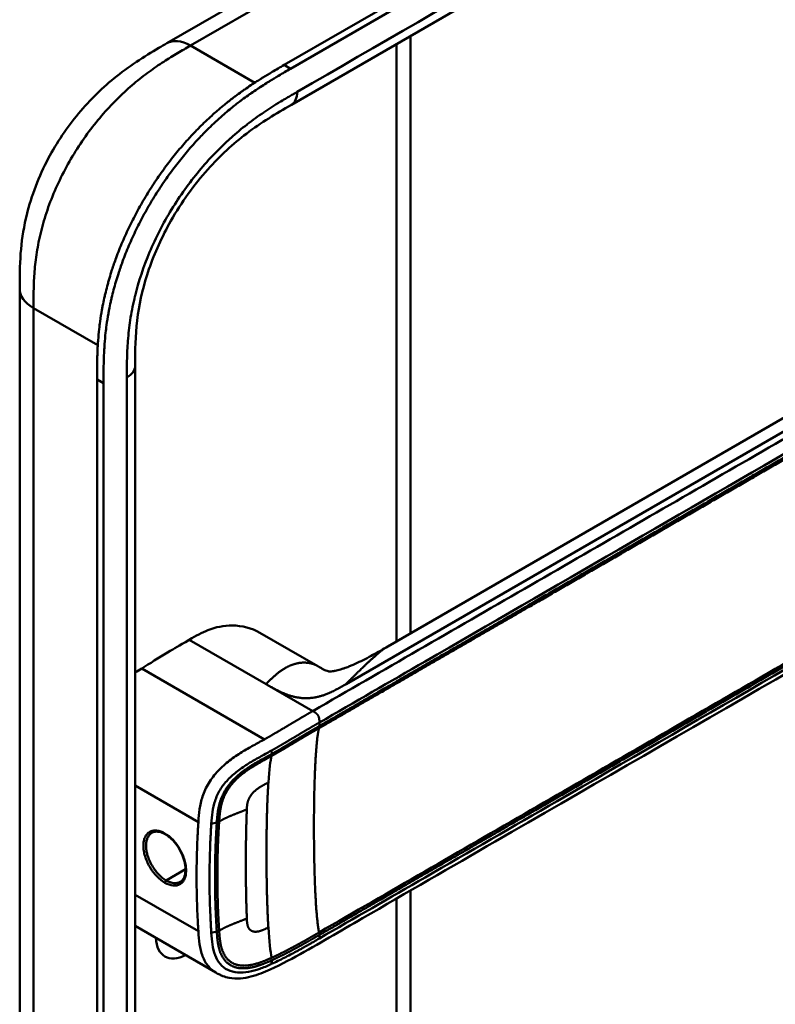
# Model space of a CAD drawing. Header units: millimetres. Extents: x 20 to 833, y 20 to 574.
# Tile 7 of 14: x 363 to 395, y 122 to 164. Entities that reach past the tile are written whole.
import ezdxf

# ---------------------------------------------------------------- set-up
doc = ezdxf.new("R2010")
doc.units = ezdxf.units.MM
doc.header["$LTSCALE"] = 2
doc.layers.add('Sichtbare Kanten(DIN)', color=7, linetype='Continuous', lineweight=50)
doc.layers.add('Sichtbare tangentiale Kanten(DIN)', color=7, linetype='Continuous', lineweight=50)

msp = doc.modelspace()

# ---------------------------------------------------------------- linework, layer by layer
at = {"layer": 'Sichtbare Kanten(DIN)'}
for p, q in [((374.357, 162.2027), (419.0241, 187.9912)), ((419.2985, 187.8328), (374.6314, 162.0443)), ((415.6561, 184.181), (374.6656, 160.5151)), ((369.3854, 163.1212), (379.3139, 168.8534)), ((379.7107, 163.4279), (379.7107, 138.1122)), ((369.3854, 163.1212), (369.3853, 163.1212)), ((374.6656, 160.5151), (374.6656, 160.5151)), ((378.762, 137.5645), (410.5259, 155.9034)), ((363.1451, 152.7187), (363.1451, 152.7187)), ((368.0422, 149.4527), (368.0422, 149.4527)), ((368.0422, 149.4527), (368.0422, 87.5847)), ((366.4265, 86.355), (366.4265, 148.8762)), ((366.7008, 148.7178), (366.7008, 86.1966)), ((373.3313, 138.1431), (375.7887, 136.7243)), ((379.7107, 136.5651), (379.7107, 136.5651)), ((379.7107, 136.4161), (379.7107, 136.4158)), ((376.2186, 134.3996), (376.2186, 134.3996)), ((376.0063, 134.277), (376.0063, 134.277)), ((371.5592, 132.2886), (371.5591, 132.2886)), ((373.0864, 131.4068), (373.085, 131.4076)), ((371.5399, 130.4993), (371.5399, 130.4993)), ((379.7107, 127.5632), (379.7107, 127.5629)), ((371.4402, 126.869), (371.4401, 126.8689)), ((379.7107, 127.2155), (379.7107, 95.3999)), ((371.2075, 126.7926), (371.2075, 126.7926)), ((371.4629, 123.7406), (368.0422, 125.7149)), ((371.4629, 123.7407), (371.463, 123.7406))]:
    msp.add_line(p, q, dxfattribs=at)
for centre, major_axis, start_param, end_param in [((372.2162, 131.9092), (2.26, 3.9144), 0.3164294, 0.3165), ((372.1597, 131.9419), (2.3, 3.9837), 0.270097, 0.2704121), ((371.99, 132.0399), (2.3, 3.9837), 0.1844181, 0.184904), ((372.0748, 131.9909), (2.32, 4.0184), 0.2193705, 0.2198811), ((372.1031, 131.9745), (2.34, 4.053), 0.2262186, 0.226799), ((371.932, 132.0714), (-2.261, -3.9162), 2.5325496, 2.5325511), ((371.8768, 132.1052), (-1.91, -3.3082), 2.5413111, 2.5413123), ((371.9338, 132.0729), (1.9497, 3.377), 5.7005662, 5.7005701), ((372.0748, 131.9909), (-2.32, -4.0184), 2.3384095, 2.3384277), ((372.2162, 131.9092), (-2.26, -3.9144), 2.3823088, 2.382329), ((372.1597, 131.9419), (2.3, 3.9837), 5.5060549, 5.5060748), ((372.1031, 131.9745), (2.34, 4.053), 4.1190865, 4.1192294), ((371.9334, 132.0722), (-2.2598, -3.9142), 0.6585477, 0.6585517), ((372.1031, 131.9745), (-2.76, -4.7805), 0.9483002, 0.9484259), ((372.1031, 131.9744), (-2.7599, -4.7803), 0.6388765, 0.6388798), ((372.0465, 132.0072), (2.8, 4.8497), 3.7970446, 3.7970475), ((370.2363, 126.0304), (-0.93, -1.6108), 5.5405395, 7.0259838), ((370.2364, 126.0304), (0.93, 1.6108), 4.3477813, 4.3477961)]:
    msp.add_ellipse(centre, major_axis=major_axis, ratio=0.5773503, start_param=start_param, end_param=end_param, dxfattribs=at)
for points, knots in [([(363.1451, 152.7187), (363.1451, 153.1935), (363.1467, 153.695), (363.2232, 154.6947), (363.2928, 155.194), (363.5889, 156.5025), (363.8924, 157.3327), (364.6415, 158.7895), (365.0723, 159.446), (366.0343, 160.6333), (366.5786, 161.1735), (367.7658, 162.144), (368.4241, 162.561), (369.1641, 162.9934), (369.2753, 163.0576), (369.3853, 163.1212)], [0, 0, 0, 0, 0.4369338, 0.4369338, 0.8428774, 0.8428774, 1.4971764, 1.4971764, 2.0733605, 2.0733605, 2.6620567, 2.6620567, 3.3167243, 3.3167243, 3.4334883, 3.4334883, 3.4334883, 3.4334883]), ([(366.4265, 148.8762), (366.4264, 148.9737), (366.4265, 149.1694), (366.4281, 149.4163), (366.4317, 149.6655), (366.4366, 149.8669), (366.4462, 150.1217), (366.4569, 150.3277), (366.4782, 150.6401), (366.507, 150.9571), (366.5601, 151.3879), (366.6118, 151.7161), (366.6734, 152.0479), (366.7194, 152.2707), (366.7835, 152.5512), (366.8401, 152.777), (366.9173, 153.0602), (366.9843, 153.2876), (367.0925, 153.6292), (367.2107, 153.9714), (367.4068, 154.484), (367.6004, 154.9371), (367.8647, 155.4976), (368.0933, 155.9402), (368.3989, 156.4837), (368.6585, 156.9094), (369, 157.4277), (369.286, 157.8306), (369.6578, 158.3174), (369.9661, 158.6924), (370.3228, 159.0961), (370.5657, 159.3549), (370.8121, 159.605), (370.9781, 159.7674), (371.2292, 160.0041), (371.4828, 160.2314), (371.824, 160.5192), (372.0817, 160.7236), (372.3405, 160.919), (372.5131, 161.0448), (372.729, 161.1967), (372.9018, 161.3142), (373.1175, 161.4564), (373.29, 161.5667), (373.5481, 161.7273), (373.8907, 161.9332), (374.188, 162.1053), (374.357, 162.2027)], [-0.99999789, -0.99999789, -0.99999789, -0.99999789, -0.9791648, -0.9583317, -0.94791516, -0.92708206, -0.91666552, -0.89583243, -0.88541588, -0.85416624, -0.83333315, -0.80208351, -0.79166696, -0.77083387, -0.76041733, -0.73958423, -0.72916769, -0.70833459, -0.69791805, -0.66666841, -0.64583532, -0.60416913, -0.58333604, -0.54166985, -0.52083676, -0.47917058, -0.45833749, -0.4166713, -0.39583821, -0.35417202, -0.33333893, -0.30208929, -0.29167275, -0.27083965, -0.26042311, -0.22917347, -0.20834038, -0.17709074, -0.16667419, -0.1458411, -0.13542455, -0.11459146, -0.10417491, -0.08334182, -0.07292528, -0.04167564, -0.00000945, -0.00000945, -0.00000945, -0.00000945]), ([(374.6314, 162.0443), (374.4624, 161.9469), (374.1651, 161.7748), (373.8225, 161.5689), (373.5643, 161.4083), (373.3919, 161.298), (373.1761, 161.1558), (373.0034, 161.0383), (372.7875, 160.8864), (372.6148, 160.7606), (372.3561, 160.5652), (372.0983, 160.3608), (371.7571, 160.073), (371.5035, 159.8457), (371.2524, 159.609), (371.0865, 159.4466), (370.8401, 159.1965), (370.5971, 158.9377), (370.2404, 158.534), (369.9322, 158.159), (369.5604, 157.6722), (369.2743, 157.2693), (368.9329, 156.751), (368.6732, 156.3253), (368.3677, 155.7818), (368.139, 155.3392), (367.8748, 154.7787), (367.6812, 154.3256), (367.4851, 153.813), (367.3668, 153.4708), (367.2587, 153.1292), (367.1917, 152.9018), (367.1144, 152.6186), (367.0579, 152.3928), (366.9938, 152.1123), (366.9477, 151.8895), (366.8862, 151.5577), (366.8345, 151.2295), (366.7814, 150.7986), (366.7526, 150.4817), (366.7313, 150.1693), (366.7206, 149.9633), (366.7109, 149.7085), (366.706, 149.5071), (366.7024, 149.2579), (366.7009, 149.011), (366.7008, 148.8153), (366.7008, 148.7178)], [0.00000945, 0.00000945, 0.00000945, 0.00000945, 0.04167564, 0.07292528, 0.08334182, 0.10417491, 0.11459146, 0.13542455, 0.1458411, 0.16667419, 0.17709074, 0.20834038, 0.22917347, 0.26042311, 0.27083965, 0.29167275, 0.30208929, 0.33333893, 0.35417202, 0.39583821, 0.4166713, 0.45833749, 0.47917058, 0.52083676, 0.54166985, 0.58333604, 0.60416913, 0.64583532, 0.66666841, 0.69791805, 0.70833459, 0.72916769, 0.73958423, 0.76041733, 0.77083387, 0.79166696, 0.80208351, 0.83333315, 0.85416624, 0.88541588, 0.89583243, 0.91666552, 0.92708206, 0.94791516, 0.9583317, 0.9791648, 0.99999789, 0.99999789, 0.99999789, 0.99999789]), ([(374.6656, 160.5151), (374.0174, 160.1409), (373.3856, 159.7671), (372.2004, 158.867), (371.6404, 158.3575), (370.5456, 157.1322), (370.0048, 156.3832), (369.183, 154.9393), (368.8636, 154.2368), (368.402, 152.895), (368.2473, 152.2412), (368.0643, 150.9642), (368.0444, 150.3403), (368.0423, 149.6261), (368.0422, 149.5396), (368.0422, 149.4527)], [0, 0, 0, 0, 0.6879669, 0.6879669, 1.3038123, 1.3038123, 1.9808139, 1.9808139, 2.5499758, 2.5499758, 3.0916176, 3.0916176, 3.6723622, 3.6723622, 3.7522068, 3.7522068, 3.7522068, 3.7522068]), ([(363.1451, 90.8506), (363.1452, 101.7373), (363.1452, 112.6239), (363.1452, 133.2466), (363.1452, 142.9826), (363.1451, 152.7187)], [0, 0, 0, 0, 10, 10, 18.9431402, 18.9431402, 18.9431402, 18.9431402]), ([(417.9256, 151.3361), (417.9256, 151.3344), (417.9256, 151.3325), (417.9256, 151.3284), (417.9256, 151.3263), (417.9256, 151.3215), (417.9256, 151.3187), (417.9256, 151.3118), (417.9256, 151.3076), (417.9255, 151.2964), (417.9255, 151.2895), (417.9253, 151.269), (417.9251, 151.2559), (417.9242, 151.2121), (417.9233, 151.183), (417.918, 151.0724), (417.911, 150.9957), (417.8713, 150.7079), (417.8147, 150.5099), (417.5965, 149.9983), (417.3888, 149.6997), (416.7908, 149.0202), (416.3591, 148.6525), (415.0611, 147.6746), (414.1184, 147.0996), (410.7019, 145.0823), (408.1922, 143.6595), (398.2397, 137.9132), (390.7753, 133.6037), (381.4331, 128.2099), (379.5553, 127.1258), (376.7386, 125.4996), (375.8053, 124.9406), (374.3812, 124.1656), (373.9, 123.9101), (373.101, 123.5996), (372.8101, 123.5152), (372.3521, 123.4811), (372.1862, 123.4879), (371.9351, 123.5374), (371.8476, 123.5621), (371.7143, 123.6127), (371.6682, 123.6326), (371.5969, 123.6671), (371.5719, 123.6799), (371.5332, 123.7008), (371.5195, 123.7084), (371.4986, 123.7201), (371.4913, 123.7243), (371.4767, 123.7326), (371.4693, 123.7369), (371.463, 123.7406)], [0, 0, 0, 0, 0.0015693, 0.0015693, 0.0031492, 0.0031492, 0.0052201, 0.0052201, 0.0084119, 0.0084119, 0.0140935, 0.0140935, 0.0258235, 0.0258235, 0.0543739, 0.0543739, 0.1367443, 0.1367443, 0.370735, 0.370735, 0.7707148, 0.7707148, 1.3385523, 1.3385523, 2.3616312, 2.3616312, 5.0008226, 5.0008226, 12.9180133, 12.9180133, 14.9097114, 14.9097114, 15.9055627, 15.9055627, 16.4065893, 16.4065893, 16.6697032, 16.6697032, 16.8160635, 16.8160635, 16.8946476, 16.8946476, 16.9358818, 16.9358818, 16.9576471, 16.9576471, 16.9693218, 16.9693218, 16.9756154, 16.9756154, 16.9823433, 16.9823433, 16.9823433, 16.9823433]), ([(373.3305, 138.1432), (372.9869, 138.3407), (372.5802, 138.4464), (372.1495, 138.4479), (371.8098, 138.449), (371.4645, 138.3833), (371.1278, 138.2506), (370.8727, 138.1499), (370.6235, 138.0106), (370.3389, 137.8463)], [-0.73806122, -0.73806122, -0.73806122, -0.73806122, -0.42878477, -0.42878477, -0.42878477, -0.18487096, -0.18487096, -0.18487096, -0.00001546, -0.00001546, -0.00001546, -0.00001546]), ([(370.3389, 137.8464), (369.8413, 137.5591), (369.7628, 137.5134), (369.044, 137.0802), (368.6512, 136.8356), (368.3225, 136.6278)], [-0.69057806, -0.69057806, -0.69057806, -0.69057806, -0.34908841, -0.34908841, 0, 0, 0, 0]), ([(375.912, 136.6536), (375.9595, 136.6269), (375.998, 136.6061), (376.0699, 136.5691), (376.1005, 136.555), (376.1718, 136.5247), (376.2002, 136.5162), (376.2506, 136.5043), (376.267, 136.5014), (376.3277, 136.5007), (376.356, 136.5008), (376.4307, 136.5106), (376.4479, 136.5131), (376.485, 136.5195), (376.5044, 136.5231), (376.5588, 136.5344), (376.5975, 136.5433), (376.6741, 136.5633), (376.7125, 136.5741), (376.7984, 136.6), (376.8467, 136.6157), (376.966, 136.6568), (377.0367, 136.6832), (377.2278, 136.7587), (377.3451, 136.8097), (377.6932, 136.9702), (377.9138, 137.085), (378.344, 137.3217), (378.5524, 137.4435), (378.7569, 137.5616)], [0, 0, 0, 0, 0.0653217, 0.0653217, 0.1474417, 0.1474417, 0.2985335, 0.2985335, 0.4753374, 0.4753374, 0.5728362, 0.5728362, 0.5972868, 0.5972868, 0.6185927, 0.6185927, 0.6518423, 0.6518423, 0.681874, 0.681874, 0.7194972, 0.7194972, 0.7770733, 0.7770733, 0.8797941, 0.8797941, 1.0925218, 1.0925218, 1.3110677, 1.3110677, 1.3110677, 1.3110677]), ([(369.3197, 129.6028), (369.2328, 129.653), (369.1458, 129.6869), (368.9858, 129.7195), (368.9116, 129.718), (368.8145, 129.6927), (368.784, 129.6802), (368.756, 129.6641)], [0, 0, 0, 0, 0.09445482, 0.09445482, 0.18928642, 0.18928642, 0.23743914, 0.23743914, 0.23743914, 0.23743914]), ([(369.9566, 127.586), (370.0207, 127.623), (370.0745, 127.6831), (370.1482, 127.8399), (370.1707, 127.935), (370.1815, 128.1381), (370.1736, 128.2459), (370.1311, 128.4685), (370.0961, 128.5859), (370.0031, 128.8169), (369.9433, 128.9332), (369.8073, 129.1479), (369.7293, 129.2493), (369.5646, 129.4248), (369.4758, 129.501), (369.365, 129.5756), (369.3423, 129.5898), (369.3197, 129.6028)], [0, 0, 0, 0, 0.11378453, 0.11378453, 0.21825511, 0.21825511, 0.31239214, 0.31239214, 0.40684043, 0.40684043, 0.50259599, 0.50259599, 0.59804204, 0.59804204, 0.69367934, 0.69367934, 0.71826247, 0.71826247, 0.71826247, 0.71826247])]:
    msp.add_open_spline(points, degree=3, knots=knots, dxfattribs=at)
for points, degree in [([(378.7602, 137.5635), (378.7597, 137.5632), (378.7593, 137.5629), (378.7588, 137.5627), (378.7583, 137.5624), (378.7579, 137.5621), (378.7574, 137.5618), (378.7569, 137.5616)], 7), ([(368.3225, 136.6278), (368.2295, 136.569), (368.1359, 136.5096), (368.0422, 136.4481)], 3), ([(375.7797, 136.7294), (375.8066, 136.7139), (375.8333, 136.6985), (375.8597, 136.6833), (375.8859, 136.6684), (375.912, 136.6536)], 5), ([(375.7797, 136.7294), (375.7812, 136.7286), (375.7827, 136.7277), (375.7842, 136.7269), (375.7857, 136.726), (375.7872, 136.7252), (375.7887, 136.7243)], 6), ([(368.756, 129.6641), (368.7559, 129.664), (368.7558, 129.664), (368.7558, 129.664)], 3), ([(372.7404, 129.2545), (372.7405, 129.2545), (372.7406, 129.2545), (372.7408, 129.2545)], 3), ([(372.7394, 127.5863), (372.7392, 127.5862), (372.7391, 127.5861), (372.7389, 127.586)], 3)]:
    msp.add_open_spline(points, degree=degree, dxfattribs=at)
at = {"layer": 'Sichtbare tangentiale Kanten(DIN)'}
for p, q in [((370.3886, 163.024), (380.3139, 168.7543)), ((370.3886, 163.024), (370.3854, 163.0221)), ((373.1115, 161.4519), (370.3886, 163.024)), ((379.1249, 137.774), (379.1249, 163.0897)), ((369.2977, 162.3693), (369.2977, 162.3694)), ((374.6314, 162.0443), (374.357, 162.2027)), ((367.1814, 160.6619), (367.1813, 160.6619)), ((411.1676, 155.7033), (376.9848, 135.9678)), ((363.7576, 153.179), (363.7576, 153.179)), ((366.4576, 150.3279), (363.7309, 151.9021)), ((366.7008, 148.7178), (366.4265, 148.8762)), ((373.5927, 135.9677), (370.3389, 137.8463)), ((368.3225, 136.6278), (373.5249, 133.6242)), ((379.1249, 136.2269), (379.1249, 136.2269)), ((379.1249, 136.0776), (379.1249, 136.0779)), ((373.6379, 135.9416), (373.5927, 135.9677)), ((375.5743, 134.8237), (373.6379, 135.9417)), ((375.8543, 134.3387), (375.8543, 134.1892)), ((376.066, 134.3115), (376.066, 134.3115)), ((373.8384, 133.0077), (373.8279, 133.152)), ((368.0422, 131.664), (370.7231, 130.1162)), ((371.5041, 130.099), (371.2714, 130.0481)), ((371.2082, 128.7144), (371.2082, 128.7144)), ((371.444, 128.8506), (371.444, 128.8506)), ((370.1777, 128.1195), (369.3597, 127.6472)), ((370.652, 128.3933), (370.652, 128.3933)), ((368.0422, 127.0395), (370.7231, 125.4917)), ((379.1249, 127.2247), (379.1249, 127.225)), ((379.1249, 94.5832), (379.1249, 126.8773)), ((371.5041, 125.4745), (371.2714, 125.4237)), ((375.8543, 125.3368), (375.8543, 125.1874)), ((373.8384, 124.263), (373.8279, 124.1075))]:
    msp.add_line(p, q, dxfattribs=at)
for centre, major_axis, ratio, start_param, end_param in [((374.1172, 125.0738), (-0.2073, 7.9779), 0.0587695, 0.180326, 0.5674652), ((374.1162, 131.8653), (-0.1731, -7.7407), 0.0622014, 5.6449555, 6.0325705)]:
    msp.add_ellipse(centre, major_axis=major_axis, ratio=ratio, start_param=start_param, end_param=end_param, dxfattribs=at)
for points, degree in [([(415.9046, 184.7303), (402.2411, 176.8417), (388.5776, 168.953), (374.9141, 161.0642)], 3), ([(370.3854, 163.0221), (369.9948, 163.2476), (369.6413, 163.2689), (369.3854, 163.1212)], 3), ([(374.6656, 160.5151), (374.8191, 160.6037), (374.914, 160.7937), (374.9141, 161.0642)], 3), ([(363.7309, 151.9022), (363.3404, 152.1276), (363.1451, 152.4231), (363.1451, 152.7187)], 3), ([(363.7309, 151.9021), (363.731, 120.9682), (363.7309, 90.0341)], 2), ([(368.0422, 149.4527), (368.0422, 149.2754), (367.9251, 149.0981), (367.6908, 148.9628)], 3), ([(367.6908, 148.9628), (367.6908, 128.3401), (367.6908, 107.7175), (367.6909, 87.0948)], 3), ([(378.7569, 137.5616), (378.6215, 137.4834), (378.463, 137.3731), (378.2749, 137.222), (378.0483, 137.0193), (377.7709, 136.7517), (377.4249, 136.4053), (376.9848, 135.9678)], 7), ([(373.5928, 135.9677), (373.9484, 136.3218), (374.2361, 136.6094), (374.5572, 136.8081), (374.9032, 136.9159), (375.2332, 136.937), (375.5221, 136.8746), (375.7797, 136.7294)], 7), ([(376.9848, 135.9678), (376.2582, 135.5483), (375.7239, 135.2399), (374.9453, 135.224), (374.3967, 135.5054), (373.6891, 135.9121)], 5), ([(375.5743, 134.8237), (375.6885, 134.7577), (375.792, 134.698), (375.8543, 134.59), (375.8543, 134.4706), (375.8543, 134.3387)], 5), ([(375.8416, 134.0996), (375.6668, 133.498), (375.5795, 131.3015), (375.5795, 128.5399), (375.6669, 126.2431), (375.8416, 125.441)], 5), ([(372.7773, 130.6554), (372.7869, 130.8677), (372.7923, 131.049), (372.8854, 131.2451), (373.0334, 131.4176), (373.2397, 131.5733), (373.4503, 131.6718), (373.6903, 131.7947)], 7), ([(373.6903, 131.7947), (373.6264, 130.8274), (373.5945, 129.5059), (373.5945, 128.0542), (373.6264, 126.6959), (373.6903, 125.6547)], 5), ([(371.6036, 130.1378), (371.8094, 130.2644), (372.0409, 130.3704), (372.287, 130.4649), (372.5362, 130.5568), (372.7773, 130.6554)], 5), ([(372.7773, 126.0309), (372.7397, 126.9768), (372.7275, 127.9092), (372.7279, 128.8344), (372.7397, 129.753), (372.7773, 130.6554)], 5), ([(369.3197, 129.6028), (369.3093, 129.6088), (369.3029, 129.6219), (369.3031, 129.6404)], 3), ([(369.3031, 127.5482), (369.3026, 127.5844), (369.3281, 127.6289), (369.3597, 127.6472)], 3), ([(371.6036, 125.5134), (371.8094, 125.64), (372.0409, 125.746), (372.2869, 125.8404), (372.5362, 125.9324), (372.7773, 126.0309)], 5), ([(372.7773, 126.0309), (372.7868, 125.809), (372.7925, 125.6142), (372.8849, 125.4757), (373.0338, 125.4069), (373.2395, 125.4292), (373.4504, 125.5329), (373.6903, 125.6547)], 7)]:
    msp.add_open_spline(points, degree=degree, dxfattribs=at)
for points, degree, knots in [([(370.3854, 163.0221), (370.2072, 162.9192), (370.0248, 162.8139), (369.841, 162.7045), (369.6469, 162.5889), (369.4512, 162.4688), (369.2559, 162.3424), (369.0491, 162.2085), (368.8427, 162.0676), (368.6381, 161.9183), (368.4223, 161.7607), (368.2083, 161.5938), (367.9968, 161.416), (367.7752, 161.2298), (367.5563, 161.0317), (367.3429, 160.823), (367.1215, 160.6065), (366.906, 160.3785), (366.698, 160.1405), (366.4852, 159.897), (366.2803, 159.643), (366.0838, 159.3787), (365.8859, 159.1126), (365.6967, 158.8362), (365.5168, 158.5492), (365.3369, 158.2623), (365.167, 157.9655), (365.0116, 157.6662), (364.8545, 157.3638), (364.7113, 157.0574), (364.583, 156.7498), (364.4543, 156.4412), (364.3406, 156.1314), (364.2427, 155.8237), (364.1452, 155.5177), (364.0633, 155.2132), (363.9968, 154.9159), (363.9305, 154.6197), (363.8801, 154.334), (363.8417, 154.0532), (363.8048, 153.7832), (363.7792, 153.5177), (363.7622, 153.2539), (363.7465, 153.0115), (363.7384, 152.7705), (363.7345, 152.5325), (363.731, 152.3187), (363.7309, 152.1071), (363.7309, 151.9022)], 3, [0, 0, 0, 0, 0.1902217, 0.1902217, 0.1902217, 0.3910459, 0.3910459, 0.3910459, 0.6037782, 0.6037782, 0.6037782, 0.8282217, 0.8282217, 0.8282217, 1.0633883, 1.0633883, 1.0633883, 1.3072782, 1.3072782, 1.3072782, 1.5568293, 1.5568293, 1.5568293, 1.8081601, 1.8081601, 1.8081601, 2.0594434, 2.0594434, 2.0594434, 2.3133314, 2.3133314, 2.3133314, 2.5680226, 2.5680226, 2.5680226, 2.8214462, 2.8214462, 2.8214462, 3.0739819, 3.0739819, 3.0739819, 3.3167289, 3.3167289, 3.3167289, 3.5398143, 3.5398143, 3.5398143, 3.7401487, 3.7401487, 3.7401487, 3.7401487]), ([(374.9141, 161.0642), (374.8532, 161.029), (374.7923, 160.9939), (374.7314, 160.9587), (374.6743, 160.9257), (374.6173, 160.8925), (374.5602, 160.8591), (374.5317, 160.8425), (374.5032, 160.8258), (374.4746, 160.809), (374.3911, 160.7598), (374.3075, 160.7101), (374.2179, 160.656), (374.2158, 160.6547), (374.2136, 160.6534), (374.2114, 160.6521), (373.9606, 160.5005), (373.7351, 160.3577), (373.5067, 160.2039), (373.5025, 160.2011), (373.4984, 160.1983), (373.4942, 160.1955), (373.2621, 160.0387), (373.0277, 159.8703), (372.7949, 159.6904), (372.7926, 159.6886), (372.7903, 159.6869), (372.7881, 159.6851), (372.5543, 159.5042), (372.3221, 159.3115), (372.0928, 159.1062), (372.091, 159.1046), (372.0893, 159.1031), (372.0875, 159.1015), (371.6256, 158.6873), (371.1742, 158.2194), (370.7573, 157.7177), (370.3373, 157.2124), (369.9377, 156.6547), (369.5848, 156.077), (369.2314, 155.4986), (368.9133, 154.8808), (368.6548, 154.2694), (368.3972, 153.6602), (368.1865, 153.0285), (368.0357, 152.4167), (368.0354, 152.4153), (368.035, 152.4139), (368.0347, 152.4126), (367.96, 152.1089), (367.8988, 151.8062), (367.8508, 151.5096), (367.8504, 151.5071), (367.85, 151.5046), (367.8496, 151.5022), (367.802, 151.207), (367.7671, 150.9153), (367.7431, 150.6327), (367.7427, 150.6279), (367.7423, 150.6231), (367.7419, 150.6183), (367.7186, 150.3407), (367.7051, 150.0703), (367.6979, 149.7825), (367.6978, 149.7781), (367.6977, 149.7737), (367.6976, 149.7693), (367.6908, 149.4896), (367.6908, 149.2262), (367.6908, 148.9628)], 3, [37.4953956, 37.4953956, 37.4953956, 37.4953956, 37.5599869, 37.5599869, 37.5599869, 37.6205127, 37.6205127, 37.6205127, 37.6507756, 37.6507756, 37.6507756, 37.7394301, 37.7394301, 37.7394301, 37.7415642, 37.7415642, 37.7415642, 37.9889156, 37.9889156, 37.9889156, 37.9934173, 37.9934173, 37.9934173, 38.244735, 38.244735, 38.244735, 38.2471853, 38.2471853, 38.2471853, 38.4996214, 38.4996214, 38.4996214, 38.5015831, 38.5015831, 38.5015831, 39.0103267, 39.0103267, 39.0103267, 39.5228845, 39.5228845, 39.5228845, 40.0360406, 40.0360406, 40.0360406, 40.5473013, 40.5473013, 40.5473013, 40.5484434, 40.5484434, 40.5484434, 40.802185, 40.802185, 40.802185, 40.8043063, 40.8043063, 40.8043063, 41.056838, 41.056838, 41.056838, 41.0611339, 41.0611339, 41.0611339, 41.3095794, 41.3095794, 41.3095794, 41.3133935, 41.3133935, 41.3133935, 41.5553404, 41.5553404, 41.5553404, 41.5553404]), ([(411.4532, 155.5384), (410.7082, 155.1081), (409.9595, 154.676), (408.4627, 153.8118), (407.7139, 153.3795), (406.2179, 152.5158), (405.4707, 152.0844), (403.9769, 151.2219), (403.2304, 150.7909), (400.9901, 149.4975), (399.4956, 148.6346), (396.5043, 146.9076), (395.008, 146.0437), (392.0174, 144.3171), (390.5232, 143.4544), (387.5347, 141.729), (386.0401, 140.8661), (383.0492, 139.1392), (381.5531, 138.2755), (378.5639, 136.5496), (377.0717, 135.6881), (375.5743, 134.8236)], 3, [28.6566098, 28.6566098, 28.6566098, 28.6566098, 29.448344, 29.448344, 30.2411649, 30.2411649, 31.0339858, 31.0339858, 31.8268067, 31.8268067, 33.4124485, 33.4124485, 34.9980903, 34.9980903, 36.5837322, 36.5837322, 38.169374, 38.169374, 39.7550158, 39.7550158, 41.3406575, 41.3406575, 41.3406575, 41.3406575]), ([(375.8393, 134.0982), (375.8414, 134.0995), (376.7309, 134.6134), (378.5231, 135.6477), (381.2254, 137.2082), (384.8114, 139.2783), (389.2944, 141.8668), (393.7823, 144.4578), (398.2662, 147.0467), (402.3015, 149.3764), (405.8906, 151.4487), (408.5817, 153.0022), (410.3749, 154.0378), (411.2721, 154.5555), (411.7206, 154.8145)], 5, [20.6435054, 20.6435054, 20.6435054, 20.6435054, 20.6435054, 20.6435054, 20.6473042, 22.2329473, 23.8185904, 25.4042335, 26.9898766, 28.5755197, 30.1611628, 31.7468058, 32.5396274, 33.3326459, 33.3326459, 33.3326459, 33.3326459, 33.3326459, 33.3326459]), ([(375.8543, 134.3387), (377.3517, 135.2031), (378.8439, 136.0647), (380.3385, 136.9276), (385.8112, 140.0873), (391.2837, 143.2468), (396.7611, 146.4092), (400.4394, 148.5329), (404.1066, 150.6502), (407.7865, 152.7747), (409.1014, 153.5339), (410.4198, 154.2948), (411.7332, 155.0534)], 3, [0, 0, 0, 0, 1.5856418, 1.5856418, 1.5856418, 7.3915416, 7.3915416, 7.3915416, 11.2904322, 11.2904322, 11.2904322, 12.683632, 12.683632, 12.683632, 12.683632]), ([(411.733, 154.904), (411.7329, 154.9039), (411.2845, 154.6449), (410.3874, 154.1272), (408.5942, 153.0917), (405.9032, 151.5382), (402.3141, 149.4659), (398.2788, 147.1363), (393.7949, 144.5473), (389.3071, 141.9564), (384.8223, 139.3669), (381.237, 137.2972), (378.535, 135.7368), (376.7436, 134.703), (375.8543, 134.1892)], 5, [0, 0, 0, 0, 0, 0, 0.0001149, 0.7929364, 1.585758, 3.1714011, 4.7570442, 6.3426873, 7.9283304, 9.5139735, 11.0996166, 12.6881676, 12.6881676, 12.6881676, 12.6881676, 12.6881676, 12.6881676]), ([(375.8522, 125.3356), (375.8542, 125.3368), (376.744, 125.8502), (378.5358, 126.885), (381.2383, 128.445), (384.824, 130.5154), (389.3072, 133.1037), (393.795, 135.6948), (398.2788, 138.2836), (402.3141, 140.6133), (405.9035, 142.6858), (408.5946, 144.2393), (410.3877, 145.2748), (411.2848, 145.7924), (411.7332, 146.0515)], 5, [20.6437384, 20.6437384, 20.6437384, 20.6437384, 20.6437384, 20.6437384, 20.6474288, 22.2330696, 23.8187104, 25.4043512, 26.989992, 28.5756328, 30.1612736, 31.7469144, 32.5397348, 33.3329244, 33.3329244, 33.3329244, 33.3329244, 33.3329244, 33.3329244]), ([(411.7205, 146.1556), (410.9729, 145.724), (410.2255, 145.2925), (408.7307, 144.4295), (407.9834, 143.998), (405.741, 142.7033), (404.2456, 141.84), (401.2555, 140.1136), (399.7608, 139.2507), (396.7714, 137.5248), (395.2767, 136.6617), (392.2862, 134.9352), (390.7906, 134.0717), (387.8005, 132.3454), (386.3062, 131.4827), (383.3177, 129.7572), (381.8227, 128.894), (378.8266, 127.1643), (377.3235, 126.296), (375.8416, 125.441)], 3, [3.0147053, 3.0147053, 3.0147053, 3.0147053, 3.8078678, 3.8078678, 4.6006882, 4.6006882, 6.186329, 6.186329, 7.7719698, 7.7719698, 9.3576106, 9.3576106, 10.9432514, 10.9432514, 12.5288922, 12.5288922, 14.114533, 14.114533, 15.703149, 15.703149, 15.703149, 15.703149]), ([(411.7332, 145.9021), (408.9179, 144.276), (406.0933, 142.6459), (403.2801, 141.0216), (397.5018, 137.6856), (391.7109, 134.3422), (385.9302, 131.0047), (384.0679, 129.9294), (382.2039, 128.8532), (380.3379, 127.776), (378.8374, 126.9096), (377.334, 126.0414), (375.8543, 125.1874)], 3, [23.2299829, 23.2299829, 23.2299829, 23.2299829, 26.2168354, 26.2168354, 26.2168354, 32.3515912, 32.3515912, 32.3515912, 34.3279835, 34.3279835, 34.3279835, 35.9173864, 35.9173864, 35.9173864, 35.9173864]), ([(375.5743, 134.8237), (375.5225, 134.7938), (375.4274, 134.7388), (375.2891, 134.6589), (375.0931, 134.5448), (374.8437, 134.3979), (374.5949, 134.2498), (374.3408, 134.0982), (374.0805, 133.9431), (373.8612, 133.8151), (373.6976, 133.7209), (373.5881, 133.6593), (373.5306, 133.6273), (373.5249, 133.6242)], 5, [0, 0, 0, 0, 0, 0, 0.0885648, 0.1771296, 0.26569441, 0.35425921, 0.44282401, 0.53138881, 0.61995362, 0.70851842, 0.71828181, 0.71828181, 0.71828181, 0.71828181, 0.71828181, 0.71828181]), ([(373.8277, 133.1518), (373.8278, 133.1519), (373.8808, 133.1815), (373.9872, 133.2414), (374.1482, 133.3341), (374.3636, 133.4599), (374.6259, 133.6162), (374.8795, 133.7676), (375.1274, 133.9151), (375.3751, 134.061), (375.5698, 134.1743), (375.7076, 134.254), (375.8025, 134.3088), (375.8543, 134.3387)], 5, [0.00008405, 0.00008405, 0.00008405, 0.00008405, 0.00008405, 0.00008405, 0.00030268, 0.08886749, 0.17743229, 0.26599709, 0.35456189, 0.4431267, 0.5316915, 0.6202563, 0.7088211, 0.7088211, 0.7088211, 0.7088211, 0.7088211, 0.7088211]), ([(373.8291, 132.9201), (373.8291, 132.9202), (373.8826, 132.9501), (373.9893, 133.0103), (374.1489, 133.102), (374.3595, 133.226), (374.6173, 133.3789), (374.8682, 133.5298), (375.1156, 133.6758), (375.3571, 133.8196), (375.5504, 133.9313), (375.6949, 134.0148), (375.7904, 134.07), (375.8369, 134.0969)], 5, [19.94535764, 19.94535764, 19.94535764, 19.94535764, 19.94535764, 19.94535764, 19.94542406, 20.03315907, 20.12089408, 20.2086291, 20.29636411, 20.38409913, 20.47183414, 20.55956915, 20.64266413, 20.64266413, 20.64266413, 20.64266413, 20.64266413, 20.64266413]), ([(375.8543, 134.1892), (375.8068, 134.1618), (375.7103, 134.106), (375.5647, 134.0219), (375.3704, 133.9096), (375.1265, 133.7644), (374.879, 133.6184), (374.6268, 133.4667), (374.3692, 133.3139), (374.1578, 133.1894), (373.9984, 133.0978), (373.8917, 133.0376), (373.8384, 133.0077)], 5, [0, 0, 0, 0, 0, 0, 0.08482586, 0.17256087, 0.26029588, 0.3480309, 0.43576591, 0.52350093, 0.61123594, 0.69852104, 0.69852104, 0.69852104, 0.69852104, 0.69852104, 0.69852104]), ([(373.5249, 133.6242), (373.3689, 133.5373), (373.2133, 133.4535), (373.0529, 133.3649), (372.8924, 133.2762), (372.7274, 133.1828), (372.5585, 133.0784), (372.3897, 132.974), (372.217, 132.8584), (372.0476, 132.7278), (371.8782, 132.5972), (371.7122, 132.4513), (371.5601, 132.2897), (371.4081, 132.1281), (371.2707, 131.9507), (371.159, 131.7667), (371.0473, 131.5827), (370.9616, 131.3929), (370.9002, 131.2073), (370.8387, 131.0218), (370.8005, 130.8403), (370.7749, 130.6627), (370.7493, 130.4852), (370.7361, 130.3118), (370.7247, 130.1399), (370.7242, 130.132), (370.7236, 130.1241), (370.7231, 130.1162)], 3, [0.7182822, 0.7182822, 0.7182822, 0.7182822, 0.8785131, 0.8785131, 0.8785131, 1.0388395, 1.0388395, 1.0388395, 1.1991659, 1.1991659, 1.1991659, 1.3594922, 1.3594922, 1.3594922, 1.5198186, 1.5198186, 1.5198186, 1.680145, 1.680145, 1.680145, 1.8404714, 1.8404714, 1.8404714, 2.0007978, 2.0007978, 2.0007978, 2.0081391, 2.0081391, 2.0081391, 2.0081391]), ([(371.2714, 130.0481), (371.2826, 130.2169), (371.2954, 130.3817), (371.3187, 130.5432), (371.342, 130.705), (371.3759, 130.8641), (371.428, 131.0213), (371.4801, 131.1785), (371.5505, 131.3337), (371.6414, 131.4832), (371.7323, 131.6326), (371.8434, 131.7759), (371.9697, 131.9097), (372.096, 132.0436), (372.2372, 132.1679), (372.3864, 132.2828), (372.5356, 132.3977), (372.6927, 132.5031), (372.8507, 132.6008), (373.0088, 132.6985), (373.1676, 132.7885), (373.3254, 132.8757), (373.4832, 132.9629), (373.6403, 133.0475), (373.7995, 133.1361), (373.8088, 133.1413), (373.8181, 133.1465), (373.8274, 133.1517)], 3, [0, 0, 0, 0, 0.159971, 0.159971, 0.159971, 0.3202974, 0.3202974, 0.3202974, 0.4806238, 0.4806238, 0.4806238, 0.6409502, 0.6409502, 0.6409502, 0.8012765, 0.8012765, 0.8012765, 0.9616029, 0.9616029, 0.9616029, 1.1219293, 1.1219293, 1.1219293, 1.2822557, 1.2822557, 1.2822557, 1.2916213, 1.2916213, 1.2916213, 1.2916213]), ([(373.8384, 133.0077), (373.8381, 133.0075), (373.7567, 132.9619), (373.5935, 132.8715), (373.3466, 132.7371), (373.0094, 132.547), (372.566, 132.2546), (372.1474, 131.8871), (371.8136, 131.4463), (371.6162, 130.9791), (371.5467, 130.6221), (371.5224, 130.3591), (371.5099, 130.1858), (371.5041, 130.099)], 5, [0, 0, 0, 0, 0, 0, 0.0004489, 0.1333037, 0.2661584, 0.3990131, 0.5318678, 0.6647225, 0.7975772, 0.9304319, 1.0644705, 1.0644705, 1.0644705, 1.0644705, 1.0644705, 1.0644705]), ([(371.6036, 130.1378), (371.6093, 130.2236), (371.6218, 130.3949), (371.6458, 130.6518), (371.7133, 130.9949), (371.8987, 131.4332), (372.2049, 131.8413), (372.5925, 132.1865), (373.0149, 132.4673), (373.3431, 132.6527), (373.5864, 132.7852), (373.7483, 132.8749), (373.8291, 132.9201)], 5, [18.8826218, 18.8826218, 18.8826218, 18.8826218, 18.8826218, 18.8826218, 19.0154411, 19.1482958, 19.2811505, 19.4140052, 19.5468599, 19.6797147, 19.8125694, 19.9453572, 19.9453572, 19.9453572, 19.9453572, 19.9453572, 19.9453572]), ([(370.7231, 130.1162), (370.7227, 130.1098), (370.7221, 130.1003), (370.7216, 130.0924), (370.7159, 130.0054), (370.7105, 129.9182), (370.7054, 129.8306), (370.6999, 129.7352), (370.6947, 129.6393), (370.69, 129.5432), (370.6805, 129.3508), (370.6725, 129.1575), (370.6661, 128.9643), (370.6597, 128.7712), (370.655, 128.5783), (370.6518, 128.3858), (370.6487, 128.1934), (370.6471, 128.0014), (370.6471, 127.8094), (370.6471, 127.6174), (370.6487, 127.4253), (370.6518, 127.2324), (370.655, 127.0395), (370.6597, 126.8459), (370.6661, 126.6518), (370.6725, 126.4577), (370.6805, 126.2632), (370.69, 126.0695), (370.6947, 125.9726), (370.6999, 125.876), (370.7054, 125.7798), (370.711, 125.6833), (370.7169, 125.5874), (370.7231, 125.4917)], 3, [0, 0, 0, 0, 0.0074095, 0.0074095, 0.0074095, 0.0884674, 0.0884674, 0.0884674, 0.1765972, 0.1765972, 0.1765972, 0.352857, 0.352857, 0.352857, 0.5291167, 0.5291167, 0.5291167, 0.7053764, 0.7053764, 0.7053764, 0.8816361, 0.8816361, 0.8816361, 1.0578959, 1.0578959, 1.0578959, 1.2341556, 1.2341556, 1.2341556, 1.3222855, 1.3222855, 1.3222855, 1.4107319, 1.4107319, 1.4107319, 1.4107319]), ([(371.2714, 125.4237), (371.2709, 125.4319), (371.2703, 125.4408), (371.2697, 125.4494), (371.2636, 125.5434), (371.2578, 125.6383), (371.2523, 125.7335), (371.2468, 125.8287), (371.2417, 125.9242), (371.237, 126.02), (371.2276, 126.2117), (371.2197, 126.4041), (371.2134, 126.5962), (371.1836, 127.5), (371.1892, 128.3913), (371.2291, 129.289), (371.2316, 129.345), (371.2342, 129.4009), (371.237, 129.4567), (371.2417, 129.5518), (371.2468, 129.6466), (371.2523, 129.7411), (371.2578, 129.8355), (371.2636, 129.9295), (371.2697, 130.0227), (371.2703, 130.0312), (371.2708, 130.0396), (371.2714, 130.0481)], 3, [0, 0, 0, 0, 0.0080362, 0.0080362, 0.0080362, 0.096166, 0.096166, 0.096166, 0.1842959, 0.1842959, 0.1842959, 0.3605556, 0.3605556, 0.3605556, 1.1901476, 1.1901476, 1.1901476, 1.2418542, 1.2418542, 1.2418542, 1.3299841, 1.3299841, 1.3299841, 1.418114, 1.418114, 1.418114, 1.4261482, 1.4261482, 1.4261482, 1.4261482]), ([(371.5041, 130.099), (371.5041, 130.0989), (371.4965, 129.9843), (371.4831, 129.7555), (371.4626, 129.4075), (371.4456, 128.9485), (371.4297, 128.37), (371.4262, 127.7928), (371.4297, 127.2143), (371.4456, 126.6343), (371.4626, 126.1715), (371.4831, 125.8216), (371.4965, 125.5903), (371.5041, 125.4745)], 5, [0.0000012, 0.0000012, 0.0000012, 0.0000012, 0.0000012, 0.0000012, 0.0000376, 0.1769417, 0.3538457, 0.5307497, 0.7076537, 0.8845577, 1.0614618, 1.2383658, 1.415305, 1.415305, 1.415305, 1.415305, 1.415305, 1.415305]), ([(371.6036, 125.5134), (371.6036, 125.5134), (371.6036, 125.5142), (371.5959, 125.6304), (371.5825, 125.8627), (371.562, 126.212), (371.5449, 126.6754), (371.5291, 127.254), (371.5256, 127.8315), (371.5291, 128.4079), (371.5449, 128.9859), (371.562, 129.4456), (371.5825, 129.793), (371.596, 130.0227), (371.6036, 130.1378)], 5, [17.4648757, 17.4648757, 17.4648757, 17.4648757, 17.4648757, 17.4648757, 17.4649058, 17.4661327, 17.6430367, 17.8199407, 17.9968447, 18.1737487, 18.3506528, 18.5275568, 18.7044608, 18.8826218, 18.8826218, 18.8826218, 18.8826218, 18.8826218, 18.8826218]), ([(368.3913, 129.1129), (368.3913, 129.1129), (368.3913, 129.1814), (368.4029, 129.3118), (368.4558, 129.4798), (368.541, 129.614), (368.6558, 129.7088), (368.7948, 129.7605), (369.006, 129.7705), (369.185, 129.7086), (369.3031, 129.6404)], 3, [0, 0, 0, 0, 0.00001441, 0.06149449, 0.12297456, 0.18445463, 0.24593471, 0.30741478, 0.36889486, 0.49185516, 0.49185516, 0.49185516, 0.49185516]), ([(368.7558, 129.664), (368.7337, 129.6512), (368.7128, 129.6364), (368.6933, 129.6196), (368.6779, 129.6063), (368.6633, 129.5918), (368.6495, 129.5761), (368.6183, 129.5403), (368.5916, 129.4984), (368.57, 129.4512), (368.5513, 129.4105), (368.5365, 129.3659), (368.5257, 129.3179), (368.524, 129.3103), (368.5224, 129.3027), (368.5209, 129.2949), (368.5099, 129.2382), (368.5044, 129.1771), (368.5044, 129.113), (368.5044, 129.0488), (368.5099, 128.9816), (368.5209, 128.9126), (368.5227, 128.9012), (368.5246, 128.8897), (368.5268, 128.8781), (368.5374, 128.8201), (368.5519, 128.7608), (368.57, 128.7013), (368.5916, 128.6299), (368.6183, 128.558), (368.6495, 128.4871), (368.6638, 128.4546), (368.6791, 128.4223), (368.6953, 128.3903), (368.7144, 128.3526), (368.7348, 128.3152), (368.7563, 128.2786), (368.796, 128.2109), (368.8395, 128.1455), (368.886, 128.0835), (368.9205, 128.0375), (368.9566, 127.9934), (368.9941, 127.9516), (369.0071, 127.9371), (369.0203, 127.9229), (369.0336, 127.909), (369.1369, 127.801), (369.249, 127.7111), (369.3597, 127.6472)], 3, [0.2462104, 0.2462104, 0.2462104, 0.2462104, 0.28039586, 0.28039586, 0.28039586, 0.30740052, 0.30740052, 0.30740052, 0.3688806, 0.3688806, 0.3688806, 0.42198928, 0.42198928, 0.42198928, 0.43036067, 0.43036067, 0.43036067, 0.49184075, 0.49184075, 0.49184075, 0.55332082, 0.55332082, 0.55332082, 0.56350228, 0.56350228, 0.56350228, 0.61480089, 0.61480089, 0.61480089, 0.67628097, 0.67628097, 0.67628097, 0.70445979, 0.70445979, 0.70445979, 0.73776104, 0.73776104, 0.73776104, 0.79924112, 0.79924112, 0.79924112, 0.84487201, 0.84487201, 0.84487201, 0.86072119, 0.86072119, 0.86072119, 0.98368134, 0.98368134, 0.98368134, 0.98368134]), ([(369.3031, 129.6404), (369.4213, 129.5722), (369.5992, 129.428), (369.8074, 129.1758), (369.9437, 128.9652), (370.0558, 128.7393), (370.1387, 128.5081), (370.1901, 128.2799), (370.207, 128.0645), (370.19, 127.8692), (370.1386, 127.7021), (370.0558, 127.5692), (369.9437, 127.4759), (369.8073, 127.4258), (369.5992, 127.4175), (369.4212, 127.48), (369.3031, 127.5482)], 3, [0, 0, 0, 0, 0.12296025, 0.1844403, 0.24592035, 0.3074004, 0.36888045, 0.4303605, 0.49184055, 0.5533206, 0.61480065, 0.6762807, 0.73776075, 0.7992408, 0.86072085, 0.98368095, 0.98368095, 0.98368095, 0.98368095]), ([(369.3031, 127.5482), (369.1849, 127.6164), (369.0059, 127.76), (368.7947, 128.0104), (368.6557, 128.2195), (368.5409, 128.4439), (368.4558, 128.6738), (368.4029, 128.901), (368.3913, 129.0445), (368.3913, 129.1129)], 3, [0, 0, 0, 0, 0.12296015, 0.18444022, 0.2459203, 0.30740037, 0.36888044, 0.43036052, 0.49182618, 0.49182618, 0.49182618, 0.49182618]), ([(369.3597, 127.6472), (369.4703, 127.5833), (369.5816, 127.5442), (369.6837, 127.5336), (369.6977, 127.5322), (369.7116, 127.5313), (369.7253, 127.5309), (369.7613, 127.5299), (369.796, 127.5326), (369.8291, 127.539), (369.8748, 127.5478), (369.9174, 127.5634), (369.9562, 127.5858), (369.9563, 127.5858), (369.9565, 127.5859), (369.9566, 127.586)], 3, [0, 0, 0, 0, 0.1229601, 0.1229601, 0.1229601, 0.13990222, 0.13990222, 0.13990222, 0.18444015, 0.18444015, 0.18444015, 0.2459202, 0.2459202, 0.2459202, 0.24610673, 0.24610673, 0.24610673, 0.24610673]), ([(370.7231, 125.4917), (370.7236, 125.4838), (370.7242, 125.4758), (370.7247, 125.4678), (370.7361, 125.2943), (370.7493, 125.1192), (370.7749, 124.9454), (370.8005, 124.7716), (370.8387, 124.5994), (370.9002, 124.4364), (370.9617, 124.2733), (371.0473, 124.1199), (371.159, 123.9915), (371.2464, 123.891), (371.3494, 123.8064), (371.4629, 123.7407)], 3, [0, 0, 0, 0, 0.00736166, 0.00736166, 0.00736166, 0.1676881, 0.1676881, 0.1676881, 0.32801454, 0.32801454, 0.32801454, 0.48834098, 0.48834098, 0.48834098, 0.61372582, 0.61372582, 0.61372582, 0.61372582]), ([(373.8279, 124.1075), (373.8184, 124.1031), (373.8088, 124.0987), (373.7993, 124.0944), (373.64, 124.0222), (373.4833, 123.9557), (373.3256, 123.8995), (373.1679, 123.8434), (373.0089, 123.7977), (372.8507, 123.7695), (372.6926, 123.7412), (372.5355, 123.7308), (372.3863, 123.7437), (372.2371, 123.7566), (372.096, 123.7928), (371.9697, 123.8539), (371.8434, 123.915), (371.7323, 124.0009), (371.6414, 124.1074), (371.5505, 124.214), (371.4801, 124.3408), (371.428, 124.4798), (371.3759, 124.6188), (371.342, 124.7699), (371.3187, 124.9285), (371.2954, 125.0868), (371.2826, 125.2533), (371.2714, 125.4237)], 3, [36.6222122, 36.6222122, 36.6222122, 36.6222122, 36.6318135, 36.6318135, 36.6318135, 36.79214, 36.79214, 36.79214, 36.9524664, 36.9524664, 36.9524664, 37.1127929, 37.1127929, 37.1127929, 37.2731193, 37.2731193, 37.2731193, 37.4334457, 37.4334457, 37.4334457, 37.5937722, 37.5937722, 37.5937722, 37.7540986, 37.7540986, 37.7540986, 37.9140671, 37.9140671, 37.9140671, 37.9140671]), ([(371.5041, 125.4745), (371.5042, 125.4737), (371.51, 125.386), (371.5225, 125.2111), (371.5469, 124.9472), (371.6167, 124.6069), (371.814, 124.2253), (372.1482, 123.9716), (372.5671, 123.8868), (373.0107, 123.9431), (373.3477, 124.0529), (373.5943, 124.1539), (373.7573, 124.226), (373.8384, 124.263)], 5, [18.8815067, 18.8815067, 18.8815067, 18.8815067, 18.8815067, 18.8815067, 18.8826968, 19.0156183, 19.1485397, 19.2814612, 19.4143827, 19.5473042, 19.6802257, 19.8131472, 19.9459825, 19.9459825, 19.9459825, 19.9459825, 19.9459825, 19.9459825]), ([(373.8291, 124.3691), (373.7486, 124.3324), (373.5869, 124.2609), (373.3438, 124.1614), (373.0159, 124.0549), (372.5935, 124.0015), (372.2057, 124.0809), (371.899, 124.3132), (371.7134, 124.6697), (371.6458, 124.9962), (371.6218, 125.2538), (371.6093, 125.4267), (371.6036, 125.5134)], 5, [0, 0, 0, 0, 0, 0, 0.1323154, 0.2652369, 0.3981584, 0.5310799, 0.6640014, 0.7969228, 0.9298443, 1.0627357, 1.0627357, 1.0627357, 1.0627357, 1.0627357, 1.0627357]), ([(375.852, 125.186), (375.7729, 125.1404), (375.6939, 125.0947), (375.6151, 125.0494), (375.5739, 125.0257), (375.5329, 125.0021), (375.492, 124.9788), (375.4511, 124.9555), (375.4104, 124.9324), (375.3694, 124.9092), (375.3285, 124.886), (375.2873, 124.8627), (375.2463, 124.8396), (375.2052, 124.8165), (375.1642, 124.7937), (375.1232, 124.7709), (375.0822, 124.7481), (375.0411, 124.7253), (374.9999, 124.7027), (374.9586, 124.68), (374.9173, 124.6575), (374.8758, 124.635), (374.7928, 124.59), (374.7088, 124.5451), (374.6234, 124.5002), (374.5381, 124.4553), (374.4512, 124.4105), (374.363, 124.3657), (374.2747, 124.321), (374.1849, 124.2764), (374.0953, 124.2331), (374.0056, 124.1898), (373.9162, 124.1478), (373.8279, 124.1075)], 3, [35.91738638, 35.91738638, 35.91738638, 35.91738638, 36.00219131, 36.00219131, 36.00219131, 36.0464737, 36.0464737, 36.0464737, 36.0907561, 36.0907561, 36.0907561, 36.13503849, 36.13503849, 36.13503849, 36.17932089, 36.17932089, 36.17932089, 36.22360328, 36.22360328, 36.22360328, 36.26788568, 36.26788568, 36.26788568, 36.35645047, 36.35645047, 36.35645047, 36.44501526, 36.44501526, 36.44501526, 36.53358005, 36.53358005, 36.53358005, 36.62221221, 36.62221221, 36.62221221, 36.62221221]), ([(375.8416, 125.441), (375.7942, 125.4136), (375.6978, 125.358), (375.5525, 125.2742), (375.3585, 125.1623), (375.1162, 125.0275), (374.869, 124.8903), (374.6183, 124.7573), (374.3604, 124.6234), (374.1496, 124.5194), (373.9898, 124.4431), (373.8828, 124.3935), (373.8291, 124.3691)], 5, [15.70314896, 15.70314896, 15.70314896, 15.70314896, 15.70314896, 15.70314896, 15.78784381, 15.87551383, 15.96318385, 16.05085387, 16.13852389, 16.22619391, 16.31386394, 16.40213229, 16.40213229, 16.40213229, 16.40213229, 16.40213229, 16.40213229]), ([(373.8384, 124.263), (373.8385, 124.263), (373.8921, 124.2874), (373.999, 124.337), (374.1586, 124.4133), (374.3701, 124.5176), (374.6278, 124.6514), (374.8798, 124.7851), (375.1271, 124.9223), (375.37, 125.0575), (375.5633, 125.1689), (375.7078, 125.2523), (375.8034, 125.3075), (375.85, 125.3344)], 5, [19.94598273, 19.94598273, 19.94598273, 19.94598273, 19.94598273, 19.94598273, 19.94606864, 20.03373866, 20.12140868, 20.2090787, 20.29674872, 20.38441874, 20.47208877, 20.55975879, 20.64297049, 20.64297049, 20.64297049, 20.64297049, 20.64297049, 20.64297049])]:
    msp.add_open_spline(points, degree=degree, knots=knots, dxfattribs=at)

doc.saveas('drawing.dxf')
